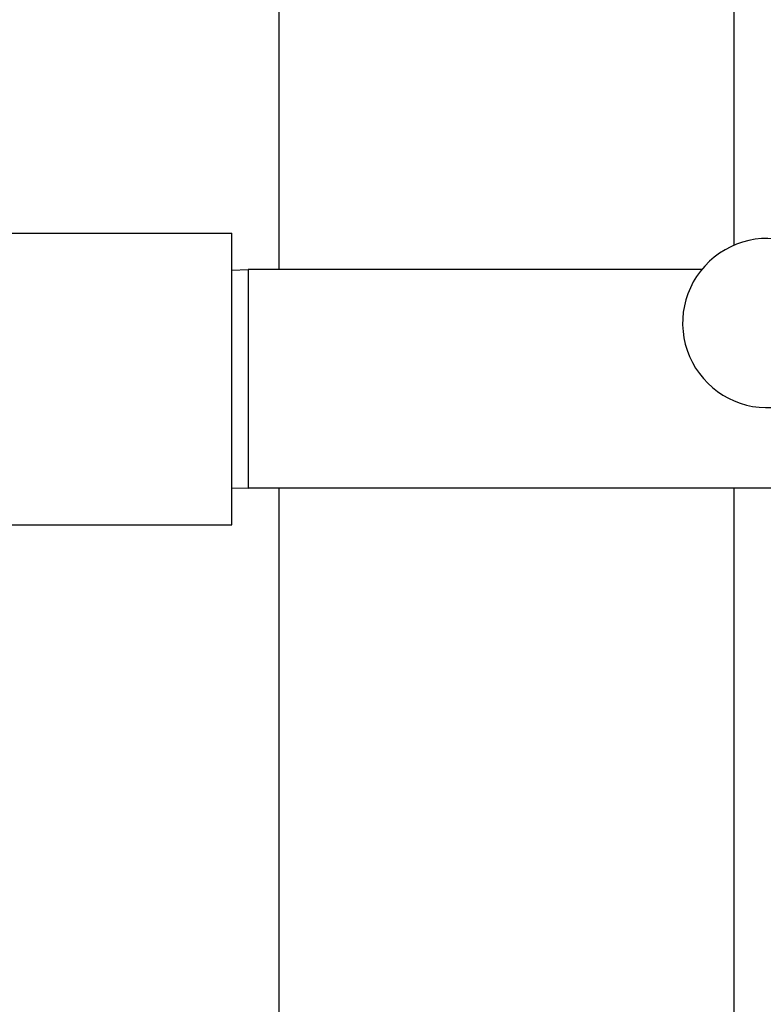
# Model space of a CAD drawing. Header units: inches. Extents: x 24 to 1128, y -69 to 748.
# Tile 49 of 256: x 111.67 to 114.53, y 242.23 to 246.01. Entities that reach past the tile are written whole.
import ezdxf

# ---------------------------------------------------------------- set-up
doc = ezdxf.new("R2010")
doc.units = ezdxf.units.IN
doc.header["$LTSCALE"] = 32
doc.header["$MEASUREMENT"] = 0
doc.layers.add('Dimension (ANSI)', color=7, linetype='Continuous', lineweight=25)
doc.layers.add('Visible (ANSI)', color=7, linetype='Continuous', lineweight=30)
doc.styles.add('Note Text (ANSI)', font='tahoma.ttf')
doc.dimstyles.new('SB Fraction-16 (ANSI)', dxfattribs={"dimscale": 32, "dimtxt": 0.125, "dimasz": 0.098425, "dimexe": 0.125, "dimexo": 0.0625, "dimgap": 0.031496, "dimtad": 0, "dimtih": 1, "dimtoh": 1, "dimdec": 4, "dimrnd": 1e-08, "dimzin": 0, "dimdsep": 46, "dimlunit": 5, "dimtxsty": 'Note Text (ANSI)', "dimcen": 0.09, "dimdle": 0.393701, "dimclrd": 256, "dimclre": 256, "dimclrt": 256, "dimadec": 0, "dimazin": 3, "dimtfac": 0.96, "dimtofl": 0, "dimtmove": 0, "dimatfit": 3, "dimfxl": 1, "dimfrac": 2, "dimtolj": 1, "dimtzin": 12, "dimlwd": -1, "dimlwe": -1, "dimarcsym": 0})

# ---------------------------------------------------------------- blocks, each defined once
blk = doc.blocks.new('*D15')
at = {"layer": 'Defpoints', "color": 0, "transparency": 16777216}
for p in [(159.2904, 460.4837), (67.9568, 170.772), (125.1654, 170.772)]:
    blk.add_point(p, dxfattribs=at)
at = {"layer": 'Dimension (ANSI)', "transparency": 16777216}
for p, q in [((157.2904, 460.4837), (63.9568, 460.4837)), ((67.9568, 457.3341), (67.9568, 323.1609)), ((67.9568, 173.9216), (67.9568, 316.0948)), ((123.1654, 170.772), (63.9568, 170.772))]:
    blk.add_line(p, q, dxfattribs=at)
for points in [[(67.4319, 457.3341), (68.4817, 457.3341), (67.9568, 460.4837)], [(67.4319, 173.9216), (68.4817, 173.9216), (67.9568, 170.772)]]:
    blk.add_solid(points, dxfattribs=at)
at = {"layer": 'Dimension (ANSI)', "transparency": 16777216, "insert": (55.7701, 322.153), "char_height": 4, "attachment_point": 1, "style": 'Note Text (ANSI)'}
blk.add_mtext('\\A1;289 11/16', dxfattribs=at)

msp = doc.modelspace()

# ---------------------------------------------------------------- linework, layer by layer
at = {"layer": 'Visible (ANSI)'}
for p, q in [((112.66537, 328.79867), (112.66537, 245.0542)), ((114.41537, 245.14827), (114.41537, 265.54617)), ((110.60461, 245.1942), (112.48461, 245.1942)), ((112.48461, 244.0742), (112.48461, 245.1942)), ((112.48461, 245.05256), (112.54711, 245.0542)), ((112.54711, 245.0542), (112.54711, 244.2142)), ((114.29024, 245.0542), (112.54711, 245.0542)), ((112.48461, 244.21584), (112.54711, 244.2142)), ((114.65361, 244.2142), (112.54711, 244.2142)), ((112.66537, 244.2142), (112.66537, 184.86817)), ((114.41537, 227.52017), (114.41537, 244.2142)), ((110.60461, 244.0742), (112.48461, 244.0742))]:
    msp.add_line(p, q, dxfattribs=at)
msp.add_arc((114.54235, 244.84911), 0.325, 67.56477, 277.80207, dxfattribs=at)

# ---------------------------------------------------------------- dimensions: what is measured, and where the dimension line sits
at = {"layer": 'Dimension (ANSI)'}
dim = msp.add_linear_dim(base=(67.95681, 170.77197), p1=(159.29037, 460.48367), p2=(125.16537, 170.77197), angle=270, dimstyle='SB Fraction-16 (ANSI)', override={"dimgap": 0.031496, "dimdec": 4, "dimtol": 0, "dimlim": 0, "dimtp": 0, "dimtm": 0, "dimtdec": 2, "dimatfit": 1}, dxfattribs=at)
dim.commit()
dim.dimension.update_dxf_attribs({"geometry": '*D15', "text_midpoint": (67.95681, 319.62782), "dimtype": 160})

doc.saveas('drawing.dxf')
